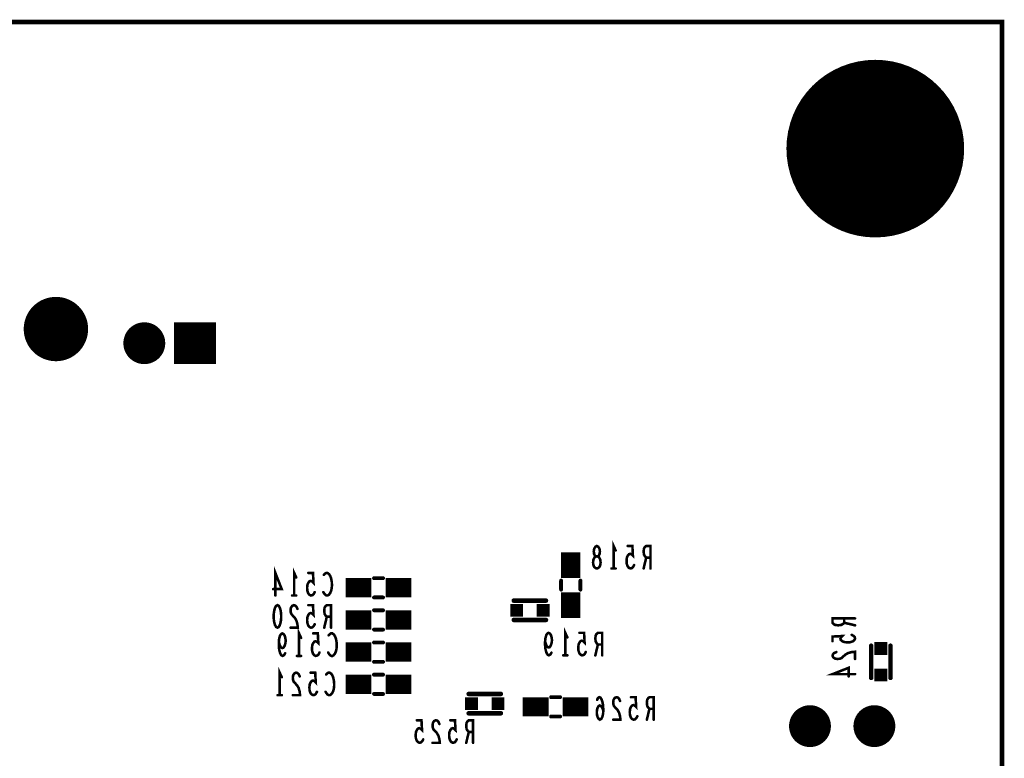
# Model space of a CAD drawing. Extents: x 0 to 8.86, y -3.29 to 6.3.
# Tile 129 of 129: x 7.33 to 8.86, y 5.16 to 6.3. Entities that reach past the tile are written whole.
import ezdxf

# ---------------------------------------------------------------- set-up
doc = ezdxf.new("R2010")
doc.units = 0
doc.layers.get('0').update_dxf_attribs({"color": 3, "linetype": 'CONTINUOUS'})

# ---------------------------------------------------------------- blocks, each defined once
blk = doc.blocks.new('PAD_R1')
at = {"const_width": 0.5}
blk.add_lwpolyline([(0.25, 0, 1), (-0.25, 0, 1)], format="xyb", close=True, dxfattribs=at)
blk = doc.blocks.new('PAD_S1')
at = {"const_width": 1}
blk.add_lwpolyline([(-0.5, 0), (0.5, 0)], dxfattribs=at)

msp = doc.modelspace()

# ---------------------------------------------------------------- linework, layer by layer
for points, const_width in [([(0, 0), (0, 6.29921), (8.85827, 6.29921), (8.85827, 0)], 0.007), ([(8.229, 5.45), (8.22713, 5.45058), (8.225, 5.45233), (8.22367, 5.45525), (8.22313, 5.45933), (8.22367, 5.46342), (8.22527, 5.46692), (8.22767, 5.46867), (8.23033, 5.46867), (8.23193, 5.46983), (8.23327, 5.47275), (8.2338, 5.47683), (8.233, 5.48092), (8.23113, 5.48383), (8.229, 5.485), (8.22687, 5.48383), (8.225, 5.48092), (8.2242, 5.47683), (8.22473, 5.47275), (8.22607, 5.46983), (8.22767, 5.46867), (8.23033, 5.46867), (8.23273, 5.46692), (8.23433, 5.46342), (8.23487, 5.45933), (8.23433, 5.45525), (8.233, 5.45233), (8.23087, 5.45058)], 0.004), ([(7.733, 5.393), (7.73513, 5.39183), (7.73673, 5.38892), (7.7378, 5.38542), (7.7386, 5.38075), (7.73887, 5.3755), (7.7386, 5.37025), (7.7378, 5.36558), (7.73673, 5.36208), (7.73513, 5.35917), (7.733, 5.358), (7.73087, 5.35917), (7.72927, 5.36208), (7.7282, 5.36558), (7.7274, 5.37025), (7.72713, 5.3755), (7.7274, 5.38075), (7.7282, 5.38542), (7.72927, 5.38892), (7.73087, 5.39183)], 0.004)]:
    msp.add_lwpolyline(points, close=True, dxfattribs=dict(const_width=const_width))
for points, const_width in [([(8.1885, 5.43513), (8.1885, 5.47513)], 0.03), ([(8.255, 5.45), (8.255, 5.485), (8.2582, 5.478)], 0.004), ([(8.28687, 5.45525), (8.28527, 5.45233), (8.2834, 5.45058), (8.281, 5.45), (8.2786, 5.45117), (8.27673, 5.4535), (8.2754, 5.45758), (8.27513, 5.46225), (8.27567, 5.46692), (8.277, 5.46983), (8.27887, 5.47217), (8.28073, 5.47275), (8.2826, 5.47217), (8.285, 5.46983), (8.2842, 5.485), (8.277, 5.485)], 0.004), ([(8.31233, 5.45), (8.31233, 5.485), (8.30567, 5.485), (8.30353, 5.48325), (8.3022, 5.48092), (8.30167, 5.47625), (8.3022, 5.47158), (8.3038, 5.46867), (8.30567, 5.46692), (8.31233, 5.46692)], 0.004), ([(8.30567, 5.46692), (8.30167, 5.45)], 0.004), ([(7.7298, 5.408), (7.7298, 5.443), (7.73967, 5.41792), (7.72633, 5.41792)], 0.004), ([(7.759, 5.408), (7.759, 5.443), (7.7622, 5.436)], 0.004), ([(7.79087, 5.41325), (7.78927, 5.41033), (7.7874, 5.40858), (7.785, 5.408), (7.7826, 5.40917), (7.78073, 5.4115), (7.7794, 5.41558), (7.77913, 5.42025), (7.77967, 5.42492), (7.781, 5.42783), (7.78287, 5.43017), (7.78473, 5.43075), (7.7866, 5.43017), (7.789, 5.42783), (7.7882, 5.443), (7.781, 5.443)], 0.004), ([(7.80513, 5.44008), (7.80673, 5.44183), (7.8086, 5.443), (7.81073, 5.443), (7.81313, 5.44125), (7.815, 5.43833), (7.81633, 5.43483), (7.8174, 5.429), (7.81767, 5.42375), (7.81713, 5.4185), (7.81633, 5.415), (7.81473, 5.4115), (7.81287, 5.40917), (7.811, 5.408), (7.80913, 5.408), (7.80727, 5.40917), (7.80567, 5.41092), (7.80433, 5.41325)], 0.004), ([(8.2582, 5.45), (8.2518, 5.45)], 0.004), ([(7.839, 5.42), (7.879, 5.42)], 0.03), ([(7.883, 5.435), (7.897, 5.435)], 0.006), ([(7.883, 5.435), (7.897, 5.435)], 0.006), ([(7.901, 5.42), (7.941, 5.42)], 0.03), ([(8.1735, 5.43113), (8.1735, 5.41713)], 0.006), ([(8.1735, 5.43113), (8.1735, 5.41713)], 0.006), ([(8.1885, 5.37313), (8.1885, 5.41313)], 0.03), ([(8.2035, 5.43113), (8.2035, 5.41713)], 0.006), ([(8.2035, 5.43113), (8.2035, 5.41713)], 0.006), ([(7.7622, 5.408), (7.7558, 5.408)], 0.004), ([(7.883, 5.405), (7.897, 5.405)], 0.006), ([(7.883, 5.405), (7.897, 5.405)], 0.006), ([(8.1, 5.4), (8.15, 5.4)], 0.007), ([(8.1, 5.4), (8.15, 5.4)], 0.007), ([(7.76407, 5.38717), (7.76247, 5.39067), (7.7606, 5.39242), (7.75847, 5.393), (7.7558, 5.39183), (7.75393, 5.38892), (7.7534, 5.38542), (7.75367, 5.38192), (7.75473, 5.379), (7.76007, 5.37317), (7.76247, 5.36908), (7.76407, 5.36325), (7.7646, 5.358), (7.7534, 5.358)], 0.004), ([(7.79087, 5.36325), (7.78927, 5.36033), (7.7874, 5.35858), (7.785, 5.358), (7.7826, 5.35917), (7.78073, 5.3615), (7.7794, 5.36558), (7.77913, 5.37025), (7.77967, 5.37492), (7.781, 5.37783), (7.78287, 5.38017), (7.78473, 5.38075), (7.7866, 5.38017), (7.789, 5.37783), (7.7882, 5.393), (7.781, 5.393)], 0.004), ([(7.81633, 5.358), (7.81633, 5.393), (7.80967, 5.393), (7.80753, 5.39125), (7.8062, 5.38892), (7.80567, 5.38425), (7.8062, 5.37958), (7.8078, 5.37667), (7.80967, 5.37492), (7.81633, 5.37492)], 0.004), ([(7.839, 5.37), (7.879, 5.37)], 0.03), ([(7.883, 5.385), (7.897, 5.385)], 0.006), ([(7.883, 5.385), (7.897, 5.385)], 0.006), ([(7.901, 5.37), (7.941, 5.37)], 0.03), ([(7.80967, 5.37492), (7.80567, 5.358)], 0.004), ([(8.1, 5.37), (8.15, 5.37)], 0.007), ([(8.1, 5.37), (8.15, 5.37)], 0.007), ([(8.63, 5.37233), (8.595, 5.37233), (8.595, 5.36567), (8.59675, 5.36353), (8.59908, 5.3622), (8.60375, 5.36167), (8.60842, 5.3622), (8.61133, 5.3638), (8.61308, 5.36567), (8.61308, 5.37233)], 0.004), ([(8.61308, 5.36567), (8.63, 5.36167)], 0.004), ([(7.7665, 5.31413), (7.7665, 5.34913), (7.7697, 5.34213)], 0.004), ([(7.883, 5.355), (7.897, 5.355)], 0.006), ([(7.883, 5.355), (7.897, 5.355)], 0.006), ([(8.15853, 5.31908), (8.15667, 5.31617), (8.15453, 5.315), (8.1524, 5.31617), (8.15053, 5.31967), (8.1492, 5.32492), (8.14867, 5.33017), (8.14867, 5.33658), (8.1492, 5.34183), (8.15053, 5.3465), (8.15213, 5.34883), (8.154, 5.35), (8.15613, 5.34883), (8.15773, 5.3465), (8.1588, 5.343), (8.15933, 5.33833), (8.1588, 5.33425), (8.15747, 5.33017), (8.15587, 5.32783), (8.154, 5.32725), (8.15187, 5.32842), (8.15027, 5.33133), (8.14867, 5.33658)], 0.004), ([(8.18, 5.315), (8.18, 5.35), (8.1832, 5.343)], 0.004), ([(8.21187, 5.32025), (8.21027, 5.31733), (8.2084, 5.31558), (8.206, 5.315), (8.2036, 5.31617), (8.20173, 5.3185), (8.2004, 5.32258), (8.20013, 5.32725), (8.20067, 5.33192), (8.202, 5.33483), (8.20387, 5.33717), (8.20573, 5.33775), (8.2076, 5.33717), (8.21, 5.33483), (8.2092, 5.35), (8.202, 5.35)], 0.004), ([(8.23733, 5.315), (8.23733, 5.35), (8.23067, 5.35), (8.22853, 5.34825), (8.2272, 5.34592), (8.22667, 5.34125), (8.2272, 5.33658), (8.2288, 5.33367), (8.23067, 5.33192), (8.23733, 5.33192)], 0.004), ([(7.74503, 5.31821), (7.74317, 5.3153), (7.74103, 5.31413), (7.7389, 5.3153), (7.73703, 5.3188), (7.7357, 5.32405), (7.73517, 5.3293), (7.73517, 5.33571), (7.7357, 5.34096), (7.73703, 5.34563), (7.73863, 5.34796), (7.7405, 5.34913), (7.74263, 5.34796), (7.74423, 5.34563), (7.7453, 5.34213), (7.74583, 5.33746), (7.7453, 5.33338), (7.74397, 5.3293), (7.74237, 5.32696), (7.7405, 5.32638), (7.73837, 5.32755), (7.73677, 5.33046), (7.73517, 5.33571)], 0.004), ([(7.79837, 5.31938), (7.79677, 5.31646), (7.7949, 5.31471), (7.7925, 5.31413), (7.7901, 5.3153), (7.78823, 5.31763), (7.7869, 5.32171), (7.78663, 5.32638), (7.78717, 5.33105), (7.7885, 5.33396), (7.79037, 5.3363), (7.79223, 5.33688), (7.7941, 5.3363), (7.7965, 5.33396), (7.7957, 5.34913), (7.7885, 5.34913)], 0.004), ([(7.81263, 5.34621), (7.81423, 5.34796), (7.8161, 5.34913), (7.81823, 5.34913), (7.82063, 5.34738), (7.8225, 5.34446), (7.82383, 5.34096), (7.8249, 5.33513), (7.82517, 5.32988), (7.82463, 5.32463), (7.82383, 5.32113), (7.82223, 5.31763), (7.82037, 5.3153), (7.8185, 5.31413), (7.81663, 5.31413), (7.81477, 5.3153), (7.81317, 5.31705), (7.81183, 5.31938)], 0.004), ([(7.897, 5.335), (7.883, 5.335)], 0.006), ([(7.897, 5.335), (7.883, 5.335)], 0.006), ([(8.62475, 5.34687), (8.62767, 5.34527), (8.62942, 5.3434), (8.63, 5.341), (8.62883, 5.3386), (8.6265, 5.33673), (8.62242, 5.3354), (8.61775, 5.33513), (8.61308, 5.33567), (8.61017, 5.337), (8.60783, 5.33887), (8.60725, 5.34073), (8.60783, 5.3426), (8.61017, 5.345), (8.595, 5.3442), (8.595, 5.337)], 0.004), ([(7.839, 5.32), (7.879, 5.32)], 0.03), ([(7.901, 5.32), (7.941, 5.32)], 0.03), ([(8.23067, 5.33192), (8.22667, 5.315)], 0.004), ([(8.60083, 5.32007), (8.59733, 5.31847), (8.59558, 5.3166), (8.595, 5.31447), (8.59617, 5.3118), (8.59908, 5.30993), (8.60258, 5.3094), (8.60608, 5.30967), (8.609, 5.31073), (8.61483, 5.31607), (8.61892, 5.31847), (8.62475, 5.32007), (8.63, 5.3206), (8.63, 5.3094)], 0.004), ([(8.655, 5.33), (8.655, 5.28)], 0.007), ([(8.655, 5.33), (8.655, 5.28)], 0.007), ([(8.685, 5.33), (8.685, 5.28)], 0.007), ([(8.685, 5.33), (8.685, 5.28)], 0.007), ([(7.7697, 5.31413), (7.7633, 5.31413)], 0.004), ([(7.897, 5.305), (7.883, 5.305)], 0.006), ([(7.897, 5.305), (7.883, 5.305)], 0.006), ([(8.1832, 5.315), (8.1768, 5.315)], 0.004), ([(7.7365, 5.25313), (7.7365, 5.28813), (7.7397, 5.28113)], 0.004), ([(8.63, 5.2858), (8.595, 5.2858), (8.62008, 5.29567), (8.62008, 5.28233)], 0.004), ([(7.76757, 5.2823), (7.76597, 5.2858), (7.7641, 5.28755), (7.76197, 5.28813), (7.7593, 5.28696), (7.75743, 5.28405), (7.7569, 5.28055), (7.75717, 5.27705), (7.75823, 5.27413), (7.76357, 5.2683), (7.76597, 5.26421), (7.76757, 5.25838), (7.7681, 5.25313), (7.7569, 5.25313)], 0.004), ([(7.79437, 5.25838), (7.79277, 5.25546), (7.7909, 5.25371), (7.7885, 5.25313), (7.7861, 5.2543), (7.78423, 5.25663), (7.7829, 5.26071), (7.78263, 5.26538), (7.78317, 5.27005), (7.7845, 5.27296), (7.78637, 5.2753), (7.78823, 5.27588), (7.7901, 5.2753), (7.7925, 5.27296), (7.7917, 5.28813), (7.7845, 5.28813)], 0.004), ([(7.80863, 5.28521), (7.81023, 5.28696), (7.8121, 5.28813), (7.81423, 5.28813), (7.81663, 5.28638), (7.8185, 5.28346), (7.81983, 5.27996), (7.8209, 5.27413), (7.82117, 5.26888), (7.82063, 5.26363), (7.81983, 5.26013), (7.81823, 5.25663), (7.81637, 5.2543), (7.8145, 5.25313), (7.81263, 5.25313), (7.81077, 5.2543), (7.80917, 5.25605), (7.80783, 5.25838)], 0.004), ([(7.839, 5.27), (7.879, 5.27)], 0.03), ([(7.883, 5.285), (7.897, 5.285)], 0.006), ([(7.883, 5.285), (7.897, 5.285)], 0.006), ([(7.901, 5.27), (7.941, 5.27)], 0.03), ([(7.7397, 5.25313), (7.7333, 5.25313)], 0.004), ([(7.883, 5.255), (7.897, 5.255)], 0.006), ([(7.883, 5.255), (7.897, 5.255)], 0.006), ([(8.08, 5.255), (8.03, 5.255)], 0.007), ([(8.08, 5.255), (8.03, 5.255)], 0.007), ([(8.114, 5.235), (8.154, 5.235)], 0.03), ([(8.172, 5.25), (8.158, 5.25)], 0.006), ([(8.172, 5.25), (8.158, 5.25)], 0.006), ([(8.176, 5.235), (8.216, 5.235)], 0.03), ([(8.23907, 5.22958), (8.2372, 5.23367), (8.2356, 5.236), (8.23347, 5.23717), (8.2316, 5.236), (8.23027, 5.23367), (8.2292, 5.23017), (8.22893, 5.22608), (8.2292, 5.22258), (8.23027, 5.21908), (8.23187, 5.21617), (8.23373, 5.215), (8.23587, 5.21617), (8.23773, 5.21967), (8.2388, 5.22492), (8.23907, 5.23075), (8.23853, 5.23833), (8.23773, 5.24242), (8.2364, 5.2465), (8.23453, 5.24942), (8.23267, 5.25), (8.2308, 5.24883), (8.22947, 5.24592)], 0.004), ([(8.26507, 5.24417), (8.26347, 5.24767), (8.2616, 5.24942), (8.25947, 5.25), (8.2568, 5.24883), (8.25493, 5.24592), (8.2544, 5.24242), (8.25467, 5.23892), (8.25573, 5.236), (8.26107, 5.23017), (8.26347, 5.22608), (8.26507, 5.22025), (8.2656, 5.215), (8.2544, 5.215)], 0.004), ([(8.29187, 5.22025), (8.29027, 5.21733), (8.2884, 5.21558), (8.286, 5.215), (8.2836, 5.21617), (8.28173, 5.2185), (8.2804, 5.22258), (8.28013, 5.22725), (8.28067, 5.23192), (8.282, 5.23483), (8.28387, 5.23717), (8.28573, 5.23775), (8.2876, 5.23717), (8.29, 5.23483), (8.2892, 5.25), (8.282, 5.25)], 0.004), ([(8.31733, 5.215), (8.31733, 5.25), (8.31067, 5.25), (8.30853, 5.24825), (8.3072, 5.24592), (8.30667, 5.24125), (8.3072, 5.23658), (8.3088, 5.23367), (8.31067, 5.23192), (8.31733, 5.23192)], 0.004), ([(8.31067, 5.23192), (8.30667, 5.215)], 0.004), ([(7.95937, 5.18438), (7.95777, 5.18146), (7.9559, 5.17971), (7.9535, 5.17913), (7.9511, 5.1803), (7.94923, 5.18263), (7.9479, 5.18671), (7.94763, 5.19138), (7.94817, 5.19605), (7.9495, 5.19896), (7.95137, 5.2013), (7.95323, 5.20188), (7.9551, 5.2013), (7.9575, 5.19896), (7.9567, 5.21413), (7.9495, 5.21413)], 0.004), ([(7.98457, 5.2083), (7.98297, 5.2118), (7.9811, 5.21355), (7.97897, 5.21413), (7.9763, 5.21296), (7.97443, 5.21005), (7.9739, 5.20655), (7.97417, 5.20305), (7.97523, 5.20013), (7.98057, 5.1943), (7.98297, 5.19021), (7.98457, 5.18438), (7.9851, 5.17913), (7.9739, 5.17913)], 0.004), ([(8.01137, 5.18438), (8.00977, 5.18146), (8.0079, 5.17971), (8.0055, 5.17913), (8.0031, 5.1803), (8.00123, 5.18263), (7.9999, 5.18671), (7.99963, 5.19138), (8.00017, 5.19605), (8.0015, 5.19896), (8.00337, 5.2013), (8.00523, 5.20188), (8.0071, 5.2013), (8.0095, 5.19896), (8.0087, 5.21413), (8.0015, 5.21413)], 0.004), ([(8.03683, 5.17913), (8.03683, 5.21413), (8.03017, 5.21413), (8.02803, 5.21238), (8.0267, 5.21005), (8.02617, 5.20538), (8.0267, 5.20071), (8.0283, 5.1978), (8.03017, 5.19605), (8.03683, 5.19605)], 0.004), ([(8.08, 5.225), (8.03, 5.225)], 0.007), ([(8.08, 5.225), (8.03, 5.225)], 0.007), ([(8.172, 5.22), (8.158, 5.22)], 0.006), ([(8.172, 5.22), (8.158, 5.22)], 0.006), ([(8.03017, 5.19605), (8.02617, 5.17913)], 0.004)]:
    msp.add_lwpolyline(points, dxfattribs=dict(const_width=const_width))

# ---------------------------------------------------------------- block references
for name, p, xscale, yscale in [('PAD_R1', (8.66142, 6.10236), 0.276, 0.276), ('PAD_R1', (8.66142, 6.22236), 0.03, 0.03), ('PAD_R1', (8.57642, 6.18736), 0.03, 0.03), ('PAD_R1', (8.74642, 6.18736), 0.03, 0.03), ('PAD_R1', (8.54142, 6.10236), 0.03, 0.03), ('PAD_R1', (8.78142, 6.10236), 0.03, 0.03), ('PAD_R1', (8.57642, 6.01736), 0.03, 0.03), ('PAD_R1', (8.74642, 6.01736), 0.03, 0.03), ('PAD_R1', (8.66142, 5.98236), 0.03, 0.03), ('PAD_R1', (7.389, 5.822), 0.1, 0.1), ('PAD_R1', (7.52626, 5.8), 0.065, 0.065), ('PAD_S1', (7.605, 5.8), 0.065, 0.065), ('PAD_R1', (8.2582, 5.478), 0.004, 0.004), ('PAD_R1', (8.277, 5.485), 0.004, 0.004), ('PAD_R1', (8.30567, 5.46692), 0.004, 0.004), ('PAD_R1', (8.31233, 5.46692), 0.004, 0.004), ('PAD_R1', (7.781, 5.443), 0.004, 0.004), ('PAD_R1', (8.2518, 5.45), 0.004, 0.004), ('PAD_R1', (8.255, 5.45), 0.004, 0.004), ('PAD_R1', (8.2582, 5.45), 0.004, 0.004), ('PAD_R1', (8.28687, 5.45525), 0.004, 0.004), ('PAD_R1', (8.30167, 5.45), 0.004, 0.004), ('PAD_R1', (8.31233, 5.45), 0.004, 0.004), ('PAD_R1', (7.7622, 5.436), 0.004, 0.004), ('PAD_R1', (7.80513, 5.44008), 0.004, 0.004), ('PAD_R1', (7.883, 5.435), 0.006, 0.006), ('PAD_R1', (7.883, 5.435), 0.006, 0.006), ('PAD_R1', (7.897, 5.435), 0.006, 0.006), ('PAD_R1', (7.897, 5.435), 0.006, 0.006), ('PAD_R1', (8.1735, 5.43113), 0.006, 0.006), ('PAD_R1', (8.1735, 5.43113), 0.006, 0.006), ('PAD_R1', (8.2035, 5.43113), 0.006, 0.006), ('PAD_R1', (8.2035, 5.43113), 0.006, 0.006), ('PAD_R1', (7.72633, 5.41792), 0.004, 0.004), ('PAD_R1', (7.79087, 5.41325), 0.004, 0.004), ('PAD_R1', (7.80433, 5.41325), 0.004, 0.004), ('PAD_R1', (8.1735, 5.41713), 0.006, 0.006), ('PAD_R1', (8.1735, 5.41713), 0.006, 0.006), ('PAD_R1', (8.2035, 5.41713), 0.006, 0.006), ('PAD_R1', (8.2035, 5.41713), 0.006, 0.006), ('PAD_R1', (7.7298, 5.408), 0.004, 0.004), ('PAD_R1', (7.7558, 5.408), 0.004, 0.004), ('PAD_R1', (7.759, 5.408), 0.004, 0.004), ('PAD_R1', (7.7622, 5.408), 0.004, 0.004), ('PAD_R1', (7.883, 5.405), 0.006, 0.006), ('PAD_R1', (7.883, 5.405), 0.006, 0.006), ('PAD_R1', (7.897, 5.405), 0.006, 0.006), ('PAD_R1', (7.897, 5.405), 0.006, 0.006), ('PAD_R1', (8.1, 5.4), 0.007, 0.007), ('PAD_R1', (8.1, 5.4), 0.007, 0.007), ('PAD_R1', (8.15, 5.4), 0.007, 0.007), ('PAD_R1', (8.15, 5.4), 0.007, 0.007), ('PAD_R1', (7.76407, 5.38717), 0.004, 0.004), ('PAD_R1', (7.781, 5.393), 0.004, 0.004), ('PAD_R1', (7.883, 5.385), 0.006, 0.006), ('PAD_R1', (7.883, 5.385), 0.006, 0.006), ('PAD_R1', (7.897, 5.385), 0.006, 0.006), ('PAD_R1', (7.897, 5.385), 0.006, 0.006), ('PAD_S1', (8.1045, 5.385), 0.02, 0.02), ('PAD_S1', (8.1455, 5.385), 0.02, 0.02), ('PAD_R1', (7.80967, 5.37492), 0.004, 0.004), ('PAD_R1', (7.81633, 5.37492), 0.004, 0.004), ('PAD_R1', (8.1, 5.37), 0.007, 0.007), ('PAD_R1', (8.1, 5.37), 0.007, 0.007), ('PAD_R1', (8.15, 5.37), 0.007, 0.007), ('PAD_R1', (8.15, 5.37), 0.007, 0.007), ('PAD_R1', (8.61308, 5.37233), 0.004, 0.004), ('PAD_R1', (8.61308, 5.36567), 0.004, 0.004), ('PAD_R1', (8.63, 5.37233), 0.004, 0.004), ('PAD_R1', (7.7534, 5.358), 0.004, 0.004), ('PAD_R1', (7.79087, 5.36325), 0.004, 0.004), ('PAD_R1', (7.80567, 5.358), 0.004, 0.004), ('PAD_R1', (7.81633, 5.358), 0.004, 0.004), ('PAD_R1', (7.883, 5.355), 0.006, 0.006), ('PAD_R1', (7.883, 5.355), 0.006, 0.006), ('PAD_R1', (7.897, 5.355), 0.006, 0.006), ('PAD_R1', (7.897, 5.355), 0.006, 0.006), ('PAD_R1', (8.202, 5.35), 0.004, 0.004), ('PAD_R1', (8.63, 5.36167), 0.004, 0.004), ('PAD_R1', (7.73517, 5.33571), 0.004, 0.004), ('PAD_R1', (7.7697, 5.34213), 0.004, 0.004), ('PAD_R1', (7.7885, 5.34913), 0.004, 0.004), ('PAD_R1', (7.81263, 5.34621), 0.004, 0.004), ('PAD_R1', (7.883, 5.335), 0.006, 0.006), ('PAD_R1', (7.883, 5.335), 0.006, 0.006), ('PAD_R1', (7.897, 5.335), 0.006, 0.006), ('PAD_R1', (7.897, 5.335), 0.006, 0.006), ('PAD_R1', (8.14867, 5.33658), 0.004, 0.004), ('PAD_R1', (8.1832, 5.343), 0.004, 0.004), ('PAD_R1', (8.595, 5.337), 0.004, 0.004), ('PAD_R1', (8.62475, 5.34687), 0.004, 0.004), ('PAD_R1', (7.79837, 5.31938), 0.004, 0.004), ('PAD_R1', (7.81183, 5.31938), 0.004, 0.004), ('PAD_R1', (8.15853, 5.31908), 0.004, 0.004), ('PAD_R1', (8.21187, 5.32025), 0.004, 0.004), ('PAD_R1', (8.23067, 5.33192), 0.004, 0.004), ('PAD_R1', (8.23733, 5.33192), 0.004, 0.004), ('PAD_R1', (8.60083, 5.32007), 0.004, 0.004), ('PAD_S1', (8.67, 5.3255), 0.02, 0.02), ('PAD_R1', (8.655, 5.33), 0.007, 0.007), ('PAD_R1', (8.655, 5.33), 0.007, 0.007), ('PAD_R1', (8.685, 5.33), 0.007, 0.007), ('PAD_R1', (8.685, 5.33), 0.007, 0.007), ('PAD_R1', (7.74503, 5.31821), 0.004, 0.004), ('PAD_R1', (7.7633, 5.31413), 0.004, 0.004), ('PAD_R1', (7.7665, 5.31413), 0.004, 0.004), ('PAD_R1', (7.7697, 5.31413), 0.004, 0.004), ('PAD_R1', (7.883, 5.305), 0.006, 0.006), ('PAD_R1', (7.883, 5.305), 0.006, 0.006), ('PAD_R1', (7.897, 5.305), 0.006, 0.006), ('PAD_R1', (7.897, 5.305), 0.006, 0.006), ('PAD_R1', (8.1768, 5.315), 0.004, 0.004), ('PAD_R1', (8.18, 5.315), 0.004, 0.004), ('PAD_R1', (8.1832, 5.315), 0.004, 0.004), ('PAD_R1', (8.22667, 5.315), 0.004, 0.004), ('PAD_R1', (8.23733, 5.315), 0.004, 0.004), ('PAD_R1', (8.63, 5.3094), 0.004, 0.004), ('PAD_S1', (8.67, 5.2845), 0.02, 0.02), ('PAD_R1', (7.7397, 5.28113), 0.004, 0.004), ('PAD_R1', (7.76757, 5.2823), 0.004, 0.004), ('PAD_R1', (7.7845, 5.28813), 0.004, 0.004), ('PAD_R1', (7.80863, 5.28521), 0.004, 0.004), ('PAD_R1', (7.883, 5.285), 0.006, 0.006), ('PAD_R1', (7.883, 5.285), 0.006, 0.006), ('PAD_R1', (7.897, 5.285), 0.006, 0.006), ('PAD_R1', (7.897, 5.285), 0.006, 0.006), ('PAD_R1', (8.62008, 5.28233), 0.004, 0.004), ('PAD_R1', (8.63, 5.2858), 0.004, 0.004), ('PAD_R1', (8.655, 5.28), 0.007, 0.007), ('PAD_R1', (8.655, 5.28), 0.007, 0.007), ('PAD_R1', (8.685, 5.28), 0.007, 0.007), ('PAD_R1', (8.685, 5.28), 0.007, 0.007), ('PAD_R1', (7.79437, 5.25838), 0.004, 0.004), ('PAD_R1', (7.80783, 5.25838), 0.004, 0.004), ('PAD_R1', (7.7333, 5.25313), 0.004, 0.004), ('PAD_R1', (7.7365, 5.25313), 0.004, 0.004), ('PAD_R1', (7.7397, 5.25313), 0.004, 0.004), ('PAD_R1', (7.7569, 5.25313), 0.004, 0.004), ('PAD_R1', (7.883, 5.255), 0.006, 0.006), ('PAD_R1', (7.883, 5.255), 0.006, 0.006), ('PAD_R1', (7.897, 5.255), 0.006, 0.006), ('PAD_R1', (7.897, 5.255), 0.006, 0.006), ('PAD_S1', (8.0345, 5.24), 0.02, 0.02), ('PAD_R1', (8.03, 5.255), 0.007, 0.007), ('PAD_R1', (8.03, 5.255), 0.007, 0.007), ('PAD_S1', (8.0755, 5.24), 0.02, 0.02), ('PAD_R1', (8.08, 5.255), 0.007, 0.007), ('PAD_R1', (8.08, 5.255), 0.007, 0.007), ('PAD_R1', (8.158, 5.25), 0.006, 0.006), ('PAD_R1', (8.158, 5.25), 0.006, 0.006), ('PAD_R1', (8.172, 5.25), 0.006, 0.006), ('PAD_R1', (8.172, 5.25), 0.006, 0.006), ('PAD_R1', (8.22947, 5.24592), 0.004, 0.004), ('PAD_R1', (8.26507, 5.24417), 0.004, 0.004), ('PAD_R1', (8.282, 5.25), 0.004, 0.004), ('PAD_R1', (8.23907, 5.22958), 0.004, 0.004), ('PAD_R1', (8.31067, 5.23192), 0.004, 0.004), ('PAD_R1', (8.31733, 5.23192), 0.004, 0.004), ('PAD_R1', (8.56, 5.205), 0.065, 0.065), ('PAD_R1', (8.66, 5.205), 0.065, 0.065), ('PAD_R1', (7.9495, 5.21413), 0.004, 0.004), ('PAD_R1', (8.0015, 5.21413), 0.004, 0.004), ('PAD_R1', (8.03, 5.225), 0.007, 0.007), ('PAD_R1', (8.03, 5.225), 0.007, 0.007), ('PAD_R1', (8.08, 5.225), 0.007, 0.007), ('PAD_R1', (8.08, 5.225), 0.007, 0.007), ('PAD_R1', (8.158, 5.22), 0.006, 0.006), ('PAD_R1', (8.158, 5.22), 0.006, 0.006), ('PAD_R1', (8.172, 5.22), 0.006, 0.006), ('PAD_R1', (8.172, 5.22), 0.006, 0.006), ('PAD_R1', (8.2544, 5.215), 0.004, 0.004), ('PAD_R1', (8.29187, 5.22025), 0.004, 0.004), ('PAD_R1', (8.30667, 5.215), 0.004, 0.004), ('PAD_R1', (8.31733, 5.215), 0.004, 0.004), ('PAD_R1', (7.98457, 5.2083), 0.004, 0.004), ('PAD_R1', (7.95937, 5.18438), 0.004, 0.004), ('PAD_R1', (8.01137, 5.18438), 0.004, 0.004), ('PAD_R1', (8.03017, 5.19605), 0.004, 0.004), ('PAD_R1', (8.03683, 5.19605), 0.004, 0.004), ('PAD_R1', (7.9739, 5.17913), 0.004, 0.004), ('PAD_R1', (8.02617, 5.17913), 0.004, 0.004), ('PAD_R1', (8.03683, 5.17913), 0.004, 0.004)]:
    msp.add_blockref(name, p, dxfattribs=dict(xscale=xscale, yscale=yscale))

doc.saveas('drawing.dxf')
